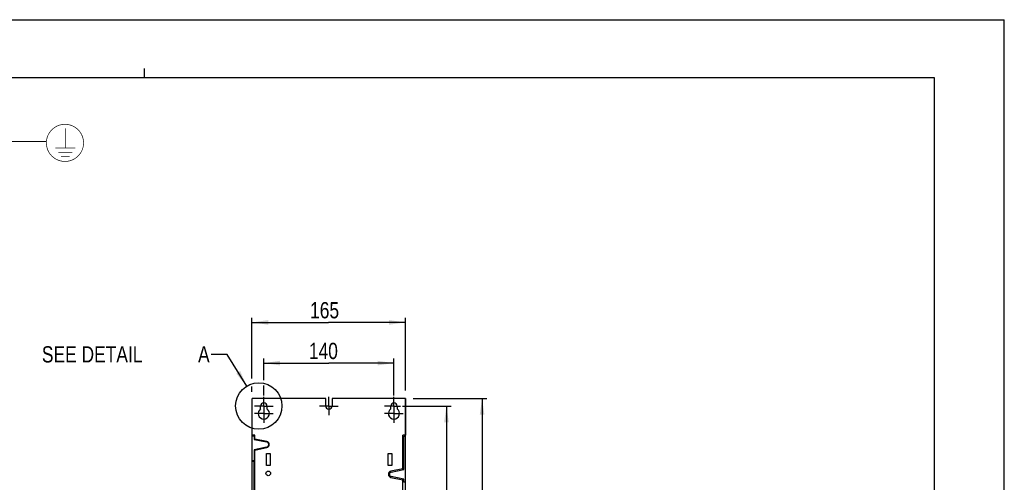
# Model space of a CAD drawing. Extents: x 0 to 420, y 0 to 297.
# Tile 37 of 37: x 208 to 420, y 197 to 297. Entities that reach past the tile are written whole.
import ezdxf

# ---------------------------------------------------------------- set-up
doc = ezdxf.new("R2010")
doc.units = 0
doc.header["$LTSCALE"] = 23.1
doc.linetypes.add('CENTER', pattern=[0.6, 0.375, -0.075, 0.075, -0.075])
doc.layers.get('0').update_dxf_attribs({"linetype": 'CONTINUOUS'})
doc.layers.add('DEFAULT_1', color=7, linetype='CENTER')
doc.styles.get("Standard").update_dxf_attribs({"font": 'txt', "width": 0.8})
doc.dimstyles.get("Standard").update_dxf_attribs({"dimtxt": 2.5, "dimasz": 2.5, "dimexe": 1.25, "dimexo": 0.625, "dimtad": 1, "dimcen": 2.5, "dimazin": 3, "dimtfac": 1, "dimtmove": 0, "dimatfit": 3})

# ---------------------------------------------------------------- blocks, each defined once
blk = doc.blocks.new('_FILLED')
at = {"color": 0, "linetype": 'BYBLOCK'}
blk.add_solid([(0, 0), (-1, 0.143), (-1, -0.143)], dxfattribs=at)
blk = doc.blocks.new('*D2')
at = {"color": 2, "linetype": 'CONTINUOUS'}
for p, q in [((292.86, 215.41), (308.66, 215.41)), ((307.66, 215.41), (307.66, 175.51)), ((307.66, 135.61), (307.66, 175.51)), ((291.3, 135.61), (308.66, 135.61))]:
    blk.add_line(p, q, dxfattribs=at)
at = {"color": 2, "linetype": 'CONTINUOUS', "xscale": 3.5, "yscale": 3.5, "zscale": 3.5}
for p, rotation in [((307.66, 215.41), 90), ((307.66, 135.61), 270)]:
    blk.add_blockref('_FILLED', p, dxfattribs=dict(at, rotation=rotation))
at = {"color": 5, "linetype": 'CONTINUOUS', "width": 0.8}
blk.add_text('399', height=3.5, rotation=90, dxfattribs=at).set_placement((306.78, 170.68))
blk = doc.blocks.new('*D3')
at = {"color": 2, "linetype": 'CONTINUOUS'}
for p, q in [((258.15, 219.7), (258.15, 232.81)), ((258.15, 231.81), (274.65, 231.81)), ((291.15, 231.81), (274.65, 231.81)), ((291.15, 217.13), (291.15, 232.81)), ((258.15, 216.84), (258.15, 218))]:
    blk.add_line(p, q, dxfattribs=at)
at = {"color": 2, "linetype": 'CONTINUOUS', "xscale": 3.5, "yscale": 3.5, "zscale": 3.5, "rotation": 180}
blk.add_blockref('_FILLED', (258.15, 231.81), dxfattribs=at)
at = {"color": 2, "linetype": 'CONTINUOUS', "xscale": 3.5, "yscale": 3.5, "zscale": 3.5}
blk.add_blockref('_FILLED', (291.15, 231.81), dxfattribs=at)
at = {"color": 5, "linetype": 'CONTINUOUS', "width": 0.8}
blk.add_text('165', height=3.5, dxfattribs=at).set_placement((270.65, 232.69))
blk = doc.blocks.new('*D7')
at = {"color": 2, "linetype": 'CONTINUOUS'}
for p, q in [((260.7, 219.39), (260.7, 224.05)), ((260.7, 223.05), (274.7, 223.05)), ((288.7, 223.05), (274.7, 223.05)), ((288.7, 216.04), (288.7, 224.05)), ((260.7, 216.09), (260.7, 218.23))]:
    blk.add_line(p, q, dxfattribs=at)
at = {"color": 2, "linetype": 'CONTINUOUS', "xscale": 3.5, "yscale": 3.5, "zscale": 3.5, "rotation": 180}
blk.add_blockref('_FILLED', (260.7, 223.05), dxfattribs=at)
at = {"color": 2, "linetype": 'CONTINUOUS', "xscale": 3.5, "yscale": 3.5, "zscale": 3.5}
blk.add_blockref('_FILLED', (288.7, 223.05), dxfattribs=at)
at = {"color": 5, "linetype": 'CONTINUOUS', "width": 0.8}
blk.add_text('140', height=3.5, dxfattribs=at).set_placement((270.39, 223.92))
blk = doc.blocks.new('*D8')
at = {"color": 2, "linetype": 'CONTINUOUS'}
for p, q in [((290.53, 213.81), (300.99, 213.81)), ((299.99, 213.81), (299.99, 175.81)), ((299.99, 137.81), (299.99, 175.81)), ((290.46, 137.81), (300.99, 137.81))]:
    blk.add_line(p, q, dxfattribs=at)
at = {"color": 2, "linetype": 'CONTINUOUS', "xscale": 3.5, "yscale": 3.5, "zscale": 3.5}
for p, rotation in [((299.99, 213.81), 90), ((299.99, 137.81), 270)]:
    blk.add_blockref('_FILLED', p, dxfattribs=dict(at, rotation=rotation))
at = {"color": 5, "linetype": 'CONTINUOUS', "width": 0.8}
blk.add_text('380', height=3.5, rotation=90, dxfattribs=at).set_placement((299.11, 170.85))
blk = doc.blocks.new('EARTH_BL4', base_point=(199.93, 266.7))
at = {"color": 2, "linetype": 'CONTINUOUS'}
for p, q in [((177.95, 258.93), (204.77, 270.75)), ((204.77, 270.75), (213.94, 270.81))]:
    blk.add_line(p, q, dxfattribs=at)
at = {"color": 7, "linetype": 'CONTINUOUS', "const_width": 0.148}
blk.add_lwpolyline([(213.92, 270.47, 1), (221.92, 270.47, 1)], format="xyb", close=True, dxfattribs=at)
for points in [[(218, 269.39), (218, 273.61)], [(215.85, 269.39), (220.15, 269.39)], [(216.52, 268.36), (219.48, 268.36)], [(217.09, 267.5), (218.92, 267.5)]]:
    blk.add_lwpolyline(points, dxfattribs=at)
at = {"color": 2, "linetype": 'CONTINUOUS'}
blk.add_solid([(180.95, 260.8), (177.95, 258.93), (181.35, 259.88)], dxfattribs=at)

msp = doc.modelspace()

# ---------------------------------------------------------------- linework, layer by layer
at = {"color": 7, "linetype": 'CONTINUOUS'}
for p, q in [((0, 297), (420, 297)), ((420, 0), (420, 297)), ((405, 284.5), (15, 284.5)), ((405, 12.5), (405, 284.5)), ((258.197, 140.507), (258.197, 215.407)), ((274.017, 215.407), (258.197, 215.407)), ((274.017, 213.807), (274.017, 215.407)), ((275.377, 215.407), (275.377, 213.807)), ((291.193, 215.407), (275.377, 215.407)), ((291.155, 215.407), (291.155, 207.521)), ((291.193, 207.521), (291.193, 215.407)), ((260.017, 213.196), (260.017, 213.807)), ((261.377, 213.807), (261.377, 213.196)), ((288.017, 213.196), (288.017, 213.807)), ((289.377, 213.807), (289.377, 213.196)), ((258.179, 140.597), (258.179, 210.467)), ((258.179, 210.467), (258.197, 210.467)), ((291.197, 140.557), (291.197, 210.457)), ((258.797, 207.521), (258.197, 207.521)), ((258.197, 207.417), (258.597, 207.417)), ((258.597, 207.417), (258.597, 206.628)), ((258.597, 206.628), (261.313, 206.076)), ((258.797, 206.587), (258.797, 207.521)), ((261.333, 206.174), (258.797, 206.689)), ((290.597, 200.085), (290.597, 207.521)), ((291.193, 207.521), (290.597, 207.521)), ((290.797, 200.126), (290.797, 207.338)), ((290.797, 207.338), (291.197, 207.338)), ((261.313, 204.939), (258.597, 204.386)), ((258.597, 204.386), (258.597, 202.025)), ((258.797, 204.325), (261.333, 204.841)), ((258.797, 146.587), (258.797, 204.427)), ((261.267, 201.007), (261.267, 203.607)), ((261.267, 203.607), (262.067, 203.607)), ((262.067, 203.607), (262.067, 201.007)), ((287.427, 201.007), (287.427, 203.607)), ((287.427, 203.607), (288.227, 203.607)), ((288.227, 203.607), (288.227, 201.007)), ((258.597, 202.025), (258.197, 202.025)), ((258.197, 201.925), (258.597, 201.925)), ((258.597, 149.089), (258.597, 201.925)), ((262.067, 201.007), (261.267, 201.007)), ((288.227, 201.007), (287.427, 201.007)), ((290.597, 200.289), (288.062, 199.774)), ((288.102, 199.578), (290.797, 200.126)), ((288.062, 198.441), (290.597, 197.925)), ((290.797, 198.088), (288.102, 198.637)), ((290.597, 146.587), (290.597, 198.129)), ((290.797, 197.425), (290.797, 198.088)), ((291.197, 197.425), (290.797, 197.425))]:
    msp.add_line(p, q, dxfattribs=at)
at = {"color": 2, "linetype": 'CONTINUOUS'}
for p, q in [((235, 284.5), (235, 286.5)), ((252.842, 224.933), (249.353, 224.933)), ((257.02, 218.076), (252.842, 224.933))]:
    msp.add_line(p, q, dxfattribs=at)
msp.add_circle((259.618, 213.813), 4.992, dxfattribs=at)
at = {"color": 7, "linetype": 'CONTINUOUS'}
msp.add_circle((261.667, 199.307), 0.5, dxfattribs=at)
for centre, radius, start, end in [((260.697, 213.807), 0.68, 0, 180), ((288.697, 213.807), 0.68, 0, 180), ((260.697, 212.207), 1.2, 124.51811, 55.48189), ((274.697, 213.807), 0.68, 180, 360), ((288.697, 212.207), 1.2, 124.51811, 55.48189), ((291.147, 210.457), 0.05, 0, 23.07392), ((261.197, 205.507), 0.58, 281.5, 78.5), ((261.197, 205.507), 0.68, 281.5, 78.5), ((288.197, 199.107), 0.68, 101.5, 258.5), ((288.197, 199.107), 0.48, 101.5, 258.5)]:
    msp.add_arc(centre, radius, start, end, dxfattribs=at)
at = {"color": 2, "linetype": 'CONTINUOUS'}
msp.add_solid([(254.772, 220.804), (257.02, 218.076), (255.626, 221.325)], dxfattribs=at)
at = {"layer": 'DEFAULT_1', "color": 7, "linetype": 'CENTER'}
for p, q in [((260.697, 214.207), (260.697, 215.807)), ((260.697, 213.807), (260.697, 214.207)), ((274.697, 213.807), (274.697, 215.807)), ((288.697, 214.207), (288.697, 215.807)), ((288.697, 213.807), (288.697, 214.207)), ((260.697, 213.807), (258.697, 213.807)), ((260.697, 212.207), (258.697, 212.207)), ((260.697, 213.807), (260.697, 211.807)), ((260.697, 213.807), (262.697, 213.807)), ((260.697, 212.207), (262.697, 212.207)), ((274.697, 213.807), (272.697, 213.807)), ((274.697, 213.807), (274.697, 211.807)), ((274.697, 213.807), (276.697, 213.807)), ((288.697, 213.807), (286.697, 213.807)), ((288.697, 212.207), (286.697, 212.207)), ((288.697, 213.807), (288.697, 211.807)), ((288.697, 213.807), (290.11, 213.807)), ((288.697, 212.207), (290.697, 212.207)), ((260.697, 211.807), (260.697, 210.207)), ((288.697, 211.807), (288.697, 210.207))]:
    msp.add_line(p, q, dxfattribs=at)

# ---------------------------------------------------------------- block references
at = {"color": 2, "linetype": 'CONTINUOUS'}
msp.add_blockref('EARTH_BL4', (199.935, 266.7), dxfattribs=at)

# ---------------------------------------------------------------- texts
at = {"color": 5, "linetype": 'CONTINUOUS', "width": 0.8}
for s, p in [('SEE DETAIL  ', (212.953, 223.183)), ('A', (246.553, 223.183))]:
    msp.add_text(s, height=3.5, dxfattribs=at).set_placement(p)

# ---------------------------------------------------------------- dimensions: what is measured, and where the dimension line sits
at = {"color": 2, "linetype": 'CONTINUOUS'}
for base, p1, p2, picture, middle in [((291.155, 231.811), (258.155, 216.836), (291.155, 217.134), '*D3', (274.855, 234.436)), ((288.697, 223.045), (260.697, 216.086), (288.697, 216.044), '*D7', (274.587, 225.67))]:
    dim = msp.add_linear_dim(base=base, p1=p1, p2=p2, dimstyle='Standard', dxfattribs=at)
    dim.commit()
    dim.dimension.update_dxf_attribs({"geometry": picture, "text_midpoint": middle, "dimtype": 128})
for base, p1, p2, angle, picture, middle in [((307.658, 135.607), (292.862, 215.407), (291.304, 135.607), 270, '*D2', (305.033, 174.885)), ((299.989, 213.807), (290.462, 137.807), (290.53, 213.807), 90, '*D8', (297.364, 175.048))]:
    dim = msp.add_linear_dim(base=base, p1=p1, p2=p2, angle=angle, dimstyle='Standard', dxfattribs=at)
    dim.commit()
    dim.dimension.update_dxf_attribs({"geometry": picture, "text_midpoint": middle, "dimtype": 128})

doc.saveas('drawing.dxf')
